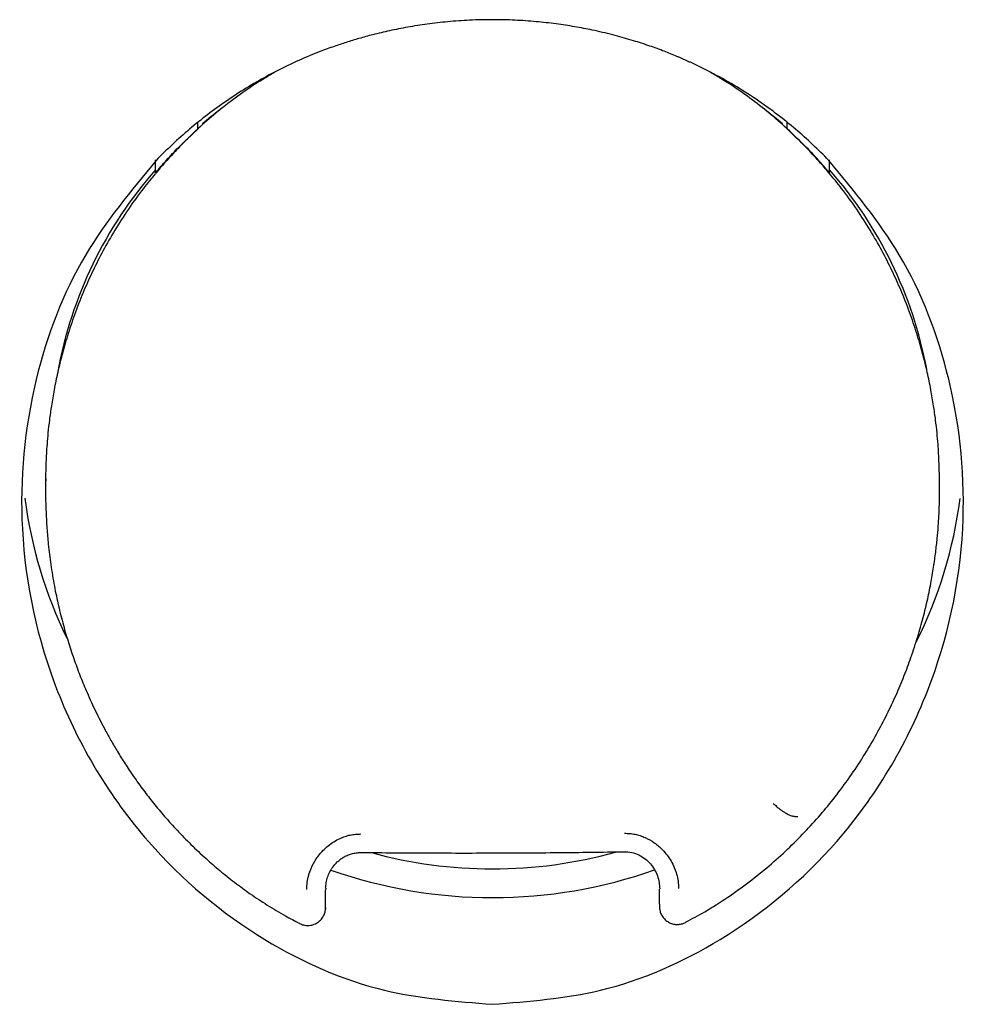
# Model space of a CAD drawing. Header units: millimetres. Extents: x 8 to 785, y 12 to 916.
# Tile 40 of 46: x 483.79 to 491.72, y 782.24 to 790.5. Entities that reach past the tile are written whole.
import ezdxf

# ---------------------------------------------------------------- set-up
doc = ezdxf.new("R2010")
doc.units = ezdxf.units.MM

msp = doc.modelspace()

# ---------------------------------------------------------------- linework, layer by layer
at = {"color": 7, "linetype": 'Continuous', "lineweight": 30}
for p, q in [((485.4627, 789.7418), (485.4627, 789.7409)), ((490.0462, 789.7418), (490.0462, 789.7409)), ((485.2819, 789.5867), (485.2819, 789.6391)), ((490.227, 789.5867), (490.227, 789.6392)), ((485.2819, 789.5867), (485.2827, 789.5859)), ((485.2875, 789.589), (485.2834, 789.5851)), ((490.227, 789.5867), (490.2255, 789.5851)), ((484.9283, 789.2179), (484.9283, 789.3253)), ((490.5806, 789.2179), (490.5806, 789.3253)), ((490.5806, 789.2179), (490.5784, 789.2156)), ((484.0087, 786.65), (484.0092, 786.6339)), ((484.0046, 786.6338), (484.0046, 786.5162)), ((491.5043, 786.5309), (491.5043, 786.6342)), ((486.3562, 783.2147), (486.3545, 783.1988)), ((486.3545, 783.0538), (486.3545, 783.1988)), ((489.1545, 783.1173), (489.1545, 783.2078)), ((486.3545, 783.0538), (486.3537, 783.039)), ((489.1545, 783.0628), (489.1546, 783.0575)), ((486.1357, 782.919), (486.1356, 782.921))]:
    msp.add_line(p, q, dxfattribs=at)
for centre, radius, start, end in [((487.6856, 786.8179), 3.6729, 127.20717, 130.0758), ((487.8235, 786.818), 3.6728, 49.92435, 52.71781), ((487.563, 786.9235), 3.5108, 138.66131, 169.72835), ((487.9455, 786.9232), 3.5113, 10.60396, 41.37019), ((487.5062, 786.9484), 3.7022, 187.14811, 206.22519), ((487.9995, 786.9494), 3.7056, 333.243, 352.80217), ((487.7538, 787.2065), 3.8292, 254.6188, 270.01035), ((487.7551, 787.2067), 3.8295, 269.99036, 285.59756), ((487.7545, 787.2248), 4.0886, 250.64576, 289.42111)]:
    msp.add_arc(centre, radius, start, end, dxfattribs=at)
for points, knots in [([(490.5746, 789.3223), (490.53, 789.3672), (490.4404, 789.4574), (490.2971, 789.5846), (490.1467, 789.7061), (489.9824, 789.8253), (489.8035, 789.9408), (489.6174, 790.0463), (489.4839, 790.1125), (489.4081, 790.1474), (489.3843, 790.1581), (489.3604, 790.1687), (489.3364, 790.1792), (489.3123, 790.1895), (489.2606, 790.2112), (489.176, 790.2448), (489.0529, 790.2892), (488.9138, 790.3339), (488.7585, 790.3773), (488.6003, 790.4143), (488.4417, 790.4448), (488.2847, 790.4687), (488.1175, 790.4873), (487.9403, 790.4995), (487.7541, 790.5039), (487.5659, 790.4995), (487.3822, 790.4866), (487.209, 790.4668), (487.0463, 790.4412), (486.8943, 790.4111), (486.7581, 790.3788), (486.6367, 790.3457), (486.5293, 790.313), (486.4206, 790.2766), (486.3432, 790.2481), (486.2941, 790.2291), (486.2797, 790.2234), (486.2656, 790.2178), (486.2517, 790.2122), (486.238, 790.2066), (486.1664, 790.1771), (486.0389, 790.1204), (485.8598, 790.0289), (485.6873, 789.9292), (485.5218, 789.8217), (485.3634, 789.7069), (485.2126, 789.5852), (485.0689, 789.4577), (484.9791, 789.3673), (484.9344, 789.3223)], [0, 0, 0, 0, 0.030218, 0.060709, 0.091481, 0.122539, 0.15767, 0.193174, 0.224732, 0.228888, 0.233048, 0.237214, 0.241384, 0.24556, 0.249741, 0.268182, 0.289032, 0.312292, 0.337962, 0.366042, 0.389797, 0.41504, 0.441772, 0.469992, 0.4997, 0.530481, 0.559727, 0.587438, 0.613614, 0.638257, 0.661364, 0.68043, 0.698308, 0.714998, 0.73521, 0.737704, 0.740162, 0.742585, 0.744972, 0.747324, 0.74964, 0.781982, 0.814013, 0.845741, 0.877169, 0.908303, 0.939149, 0.969713, 1, 1, 1, 1]), ([(485.8191, 789.9966), (485.8263, 790.0015), (485.8642, 790.027), (485.9039, 790.0499), (485.936, 790.0684)], [0, 0, 0, 0, 0.191148, 1, 1, 1, 1]), ([(489.5729, 790.0684), (489.5889, 790.0591), (489.6202, 790.0408), (489.6593, 790.0168), (489.6821, 790.0019), (489.6901, 789.9967)], [0, 0, 0, 0, 0.404013, 0.792165, 1, 1, 1, 1]), ([(485.8193, 789.9962), (485.8016, 789.9852), (485.7252, 789.9379), (485.5951, 789.8466), (485.4349, 789.7223), (485.3351, 789.6331), (485.2867, 789.5899)], [0, 0, 0, 0, 0.093411, 0.40173, 0.710101, 1, 1, 1, 1]), ([(490.2222, 789.5899), (490.1738, 789.6331), (490.0741, 789.7223), (489.9138, 789.8466), (489.7838, 789.9379), (489.7074, 789.9851), (489.6897, 789.9961)], [0, 0, 0, 0, 0.2899599, 0.5984013, 0.90679, 1, 1, 1, 1]), ([(484.9283, 789.2179), (484.9595, 789.2542), (485.0217, 789.3267), (485.1383, 789.4511), (485.2274, 789.5353), (485.2819, 789.5867)], [0, 0, 0, 0, 0.280513, 0.560738, 1, 1, 1, 1]), ([(485.2834, 789.5851), (485.2487, 789.5524), (485.1791, 789.4871), (485.06, 789.3651), (484.9796, 789.2723), (484.9306, 789.2156)], [0, 0, 0, 0, 0.279944, 0.560039, 1, 1, 1, 1]), ([(490.4286, 789.3844), (490.3917, 789.4229), (490.3258, 789.4916), (490.2561, 789.5565), (490.2255, 789.5851)], [0, 0, 0, 0, 0.55998, 1, 1, 1, 1]), ([(490.5806, 789.2179), (490.5495, 789.2542), (490.4872, 789.3267), (490.3706, 789.4511), (490.2815, 789.5353), (490.227, 789.5867)], [0, 0, 0, 0, 0.280513, 0.560738, 1, 1, 1, 1]), ([(490.5784, 789.2156), (490.5511, 789.2477), (490.5023, 789.305), (490.4511, 789.3601), (490.4286, 789.3844)], [0, 0, 0, 0, 0.5602395, 1, 1, 1, 1]), ([(484.9344, 789.3223), (484.7226, 789.067), (484.2707, 788.5223), (483.8645, 787.451), (483.7442, 786.1808), (484.0437, 784.8133), (484.7677, 783.6046), (485.7615, 782.7716), (486.7792, 782.3183), (487.4494, 782.2652), (487.7544, 782.2411)], [0, 0, 0, 0, 0.103887, 0.221703, 0.353768, 0.5003, 0.655155, 0.789629, 0.904269, 1, 1, 1, 1]), ([(487.7544, 782.2411), (488.0594, 782.2652), (488.7298, 782.3183), (489.748, 782.772), (490.7423, 783.6058), (491.4659, 784.8152), (491.7648, 786.1827), (491.6442, 787.452), (491.238, 788.5226), (490.7863, 789.0671), (490.5746, 789.3223)], [0, 0, 0, 0, 0.095749, 0.210445, 0.345011, 0.499992, 0.646423, 0.778406, 0.896158, 1, 1, 1, 1]), ([(484.9269, 789.2107), (484.8931, 789.1699), (484.8132, 789.0734), (484.7002, 788.9149), (484.5874, 788.7405), (484.4889, 788.5687), (484.4037, 788.4011), (484.3259, 788.2288), (484.2564, 788.0529), (484.1958, 787.8746), (484.1468, 787.706), (484.1078, 787.5481), (484.0776, 787.4019), (484.0546, 787.2681), (484.0378, 787.1474), (484.0258, 787.0398), (484.0177, 786.9454), (484.0126, 786.8676), (484.0097, 786.8051), (484.008, 786.756), (484.0066, 786.7103), (484.0052, 786.6696), (484.0048, 786.6445), (484.0046, 786.6343)], [0, 0, 0, 0, 0.056877, 0.134452, 0.208857, 0.279748, 0.34695, 0.410633, 0.482627, 0.549963, 0.612753, 0.671013, 0.724528, 0.773093, 0.816665, 0.85538, 0.889292, 0.918428, 0.939072, 0.956475, 0.971145, 0.988327, 1, 1, 1, 1]), ([(491.5043, 786.6343), (491.5041, 786.6445), (491.5038, 786.6654), (491.5026, 786.7022), (491.5013, 786.7457), (491.4995, 786.7993), (491.4964, 786.8654), (491.4913, 786.9454), (491.4831, 787.0398), (491.4711, 787.1474), (491.4543, 787.2681), (491.4314, 787.4019), (491.4011, 787.5481), (491.3621, 787.706), (491.3131, 787.8746), (491.2525, 788.0529), (491.183, 788.2288), (491.1052, 788.4011), (491.02, 788.5687), (490.9215, 788.7405), (490.8088, 788.9149), (490.6942, 789.0755), (490.6126, 789.1739), (490.5771, 789.2167)], [0, 0, 0, 0, 0.011643, 0.023964, 0.039512, 0.058426, 0.081355, 0.11041, 0.144227, 0.182836, 0.226287, 0.274717, 0.328084, 0.386183, 0.448799, 0.515949, 0.587742, 0.65125, 0.718265, 0.78896, 0.863159, 0.940518, 1, 1, 1, 1]), ([(484.0046, 786.5148), (484.0047, 786.5072), (484.0049, 786.4907), (484.0063, 786.4576), (484.0082, 786.4141), (484.0103, 786.3594), (484.0128, 786.299), (484.0167, 786.2349), (484.0218, 786.1686), (484.0314, 786.067), (484.0486, 785.9268), (484.0773, 785.7547), (484.113, 785.585), (484.1534, 785.4245), (484.1985, 785.2707), (484.2471, 785.1254), (484.2985, 784.9881), (484.3465, 784.872), (484.3897, 784.7751), (484.4271, 784.6958), (484.4658, 784.618), (484.5079, 784.5377), (484.5556, 784.4515), (484.6106, 784.3576), (484.6738, 784.2566), (484.746, 784.1488), (484.8254, 784.0384), (484.912, 783.9265), (485.0058, 783.8139), (485.1101, 783.6981), (485.2256, 783.5798), (485.3453, 783.4674), (485.4676, 783.3616), (485.5913, 783.263), (485.724, 783.1661), (485.8665, 783.0719), (486.0039, 782.9889), (486.0959, 782.9411), (486.1354, 782.9206)], [0, 0, 0, 0, 0.006086, 0.01306, 0.023713, 0.0363, 0.050344, 0.064915, 0.08001, 0.095628, 0.134496, 0.176221, 0.214566, 0.25265, 0.28908, 0.323903, 0.357229, 0.389095, 0.409704, 0.429675, 0.448998, 0.469009, 0.491602, 0.51628, 0.543375, 0.572927, 0.604958, 0.636244, 0.669613, 0.705093, 0.742718, 0.782516, 0.817176, 0.853158, 0.890515, 0.92932, 0.969666, 1, 1, 1, 1]), ([(489.3741, 782.9303), (489.4279, 782.9589), (489.5488, 783.0232), (489.7266, 783.1369), (489.9071, 783.2659), (490.0747, 783.401), (490.2297, 783.5405), (490.3727, 783.6833), (490.5044, 783.8288), (490.6312, 783.9831), (490.7517, 784.1459), (490.8646, 784.316), (490.9647, 784.4846), (491.053, 784.6507), (491.1306, 784.8135), (491.1984, 784.9727), (491.26, 785.1351), (491.3148, 785.2995), (491.3623, 785.4644), (491.4007, 785.6205), (491.4311, 785.7676), (491.4545, 785.9049), (491.472, 786.0313), (491.4846, 786.1456), (491.4932, 786.2474), (491.4989, 786.3365), (491.5022, 786.4125), (491.504, 786.4754), (491.5042, 786.5125), (491.5044, 786.529)], [0, 0, 0, 0, 0.041557, 0.093482, 0.144051, 0.193124, 0.240588, 0.286572, 0.331252, 0.374759, 0.423097, 0.469664, 0.514289, 0.557067, 0.598102, 0.637492, 0.675138, 0.716685, 0.755665, 0.792181, 0.826299, 0.858056, 0.887093, 0.913234, 0.936483, 0.956823, 0.97418, 0.98856, 1, 1, 1, 1]), ([(490.1089, 783.9269), (490.1182, 783.9184), (490.1362, 783.9019), (490.1624, 783.8805), (490.1862, 783.8629), (490.2129, 783.8453), (490.2396, 783.8311), (490.2626, 783.8229), (490.2785, 783.8193), (490.2942, 783.8168), (490.3068, 783.8168), (490.3159, 783.8169)], [0, 0, 0, 0, 0.137538, 0.266103, 0.385036, 0.493576, 0.676877, 0.812629, 0.862191, 0.902028, 1, 1, 1, 1]), ([(486.1962, 783.2043), (486.1971, 783.2245), (486.199, 783.2648), (486.2119, 783.3244), (486.2354, 783.3909), (486.2736, 783.4621), (486.3241, 783.5247), (486.3755, 783.5721), (486.4239, 783.6066), (486.472, 783.6322), (486.5181, 783.6504), (486.5612, 783.6621), (486.6049, 783.6693), (486.6343, 783.6699), (486.649, 783.6702)], [0, 0, 0, 0, 0.084535, 0.16863, 0.253769, 0.37873, 0.504296, 0.588226, 0.670368, 0.752063, 0.815335, 0.877253, 0.938555, 1, 1, 1, 1]), ([(488.863, 783.676), (488.8777, 783.6758), (488.907, 783.6753), (488.9507, 783.6684), (488.9937, 783.6569), (489.0489, 783.6355), (489.1138, 783.5986), (489.174, 783.5466), (489.2196, 783.4937), (489.2529, 783.4438), (489.2799, 783.3899), (489.3001, 783.3329), (489.3131, 783.2734), (489.315, 783.2331), (489.3159, 783.2129)], [0, 0, 0, 0, 0.061534, 0.122905, 0.184872, 0.248175, 0.370629, 0.495605, 0.57954, 0.662616, 0.746099, 0.831204, 0.915337, 1, 1, 1, 1]), ([(486.3548, 783.2144), (486.3562, 783.2304), (486.3589, 783.262), (486.3706, 783.3084), (486.3889, 783.3526), (486.4155, 783.3957), (486.4456, 783.4302), (486.4766, 783.4565), (486.5045, 783.4753), (486.5364, 783.4917), (486.572, 783.5046), (486.6112, 783.5135), (486.6385, 783.5146), (486.6526, 783.5151)], [0, 0, 0, 0, 0.104988, 0.206777, 0.305984, 0.409199, 0.529802, 0.596855, 0.668404, 0.744453, 0.825013, 0.910137, 1, 1, 1, 1]), ([(486.6526, 783.5151), (486.8363, 783.5135), (487.2037, 783.5104), (487.7552, 783.5104), (488.3066, 783.5135), (488.6738, 783.5187), (488.8574, 783.5212)], [0, 0, 0, 0, 0.249949, 0.499926, 0.74994, 1, 1, 1, 1]), ([(488.8574, 783.5212), (488.8792, 783.52), (488.922, 783.5177), (488.9823, 783.496), (489.0354, 783.4639), (489.0797, 783.422), (489.1141, 783.3731), (489.1384, 783.3199), (489.1537, 783.2647), (489.156, 783.2273), (489.1572, 783.2088)], [0, 0, 0, 0, 0.136002, 0.267242, 0.395128, 0.520665, 0.644156, 0.765437, 0.884164, 1, 1, 1, 1]), ([(489.1545, 783.0811), (489.1545, 783.0853), (489.1545, 783.0958), (489.1545, 783.1092), (489.1545, 783.1173)], [0, 0, 0, 0, 0.395601, 1, 1, 1, 1]), ([(486.1356, 782.9189), (486.1464, 782.9143), (486.1691, 782.9044), (486.2082, 782.9005), (486.2495, 782.907), (486.2887, 782.9256), (486.3209, 782.9544), (486.3423, 782.9891), (486.3529, 783.0224), (486.354, 783.0439), (486.3545, 783.0538)], [0, 0, 0, 0, 0.113593, 0.239541, 0.374846, 0.514847, 0.65625, 0.789223, 0.90311, 1, 1, 1, 1]), ([(489.1545, 783.0811), (489.1545, 783.0807), (489.1545, 783.078), (489.1545, 783.0757), (489.1545, 783.0703), (489.1544, 783.0529), (489.1574, 783.0251), (489.1703, 782.9915), (489.1893, 782.963), (489.2159, 782.9385), (489.2474, 782.921), (489.2816, 782.9116), (489.3154, 782.9105), (489.3467, 782.916), (489.3651, 782.9243), (489.3739, 782.9283)], [0, 0, 0, 0, 0.004505, 0.034041, 0.048435, 0.06587, 0.198363, 0.295751, 0.400293, 0.506414, 0.614049, 0.719739, 0.820437, 0.914228, 1, 1, 1, 1])]:
    msp.add_open_spline(points, degree=3, knots=knots, dxfattribs=at)

doc.saveas('drawing.dxf')
